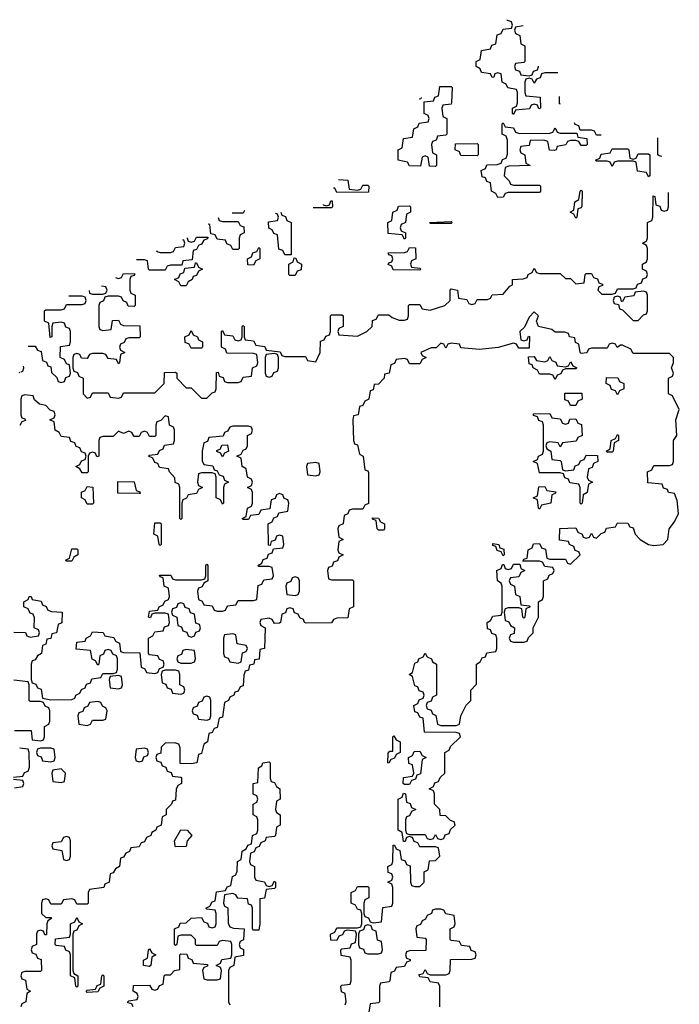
# Model space of a CAD drawing. Header units: inches. Extents: x 2773267 to 2867901, y 875810 to 985774.
# Tile 26 of 60: x 2785830 to 2788368, y 981400 to 985191. Entities that reach past the tile are written whole.
import ezdxf

# ---------------------------------------------------------------- set-up
doc = ezdxf.new("R2010")
doc.units = ezdxf.units.IN
doc.header["$MEASUREMENT"] = 0
doc.layers.add('C7988', color=7, linetype='Continuous')

msp = doc.modelspace()

# ---------------------------------------------------------------- linework, layer by layer
at = {"layer": 'C7988', "color": 6}
for points in [[(2787900.1, 984986.5), (2787850, 984986), (2787838, 984982), (2787832.7, 984967.3), (2787818, 984962), (2787810, 984946), (2787802, 984962), (2787790, 984966), (2787778, 984962), (2787774, 984950), (2787774, 984910), (2787778, 984898), (2787832.7, 984892.7), (2787834, 984850), (2787827.3, 984847.3), (2787822, 984862), (2787810, 984866), (2787798, 984862), (2787792, 984848), (2787738, 984842), (2787730, 984826), (2787726, 984830), (2787726, 984850), (2787742, 984858), (2787746, 984870), (2787746, 984910), (2787742, 984922), (2787708, 984928), (2787702, 984942), (2787686, 984950), (2787682, 984982), (2787670, 984986), (2787658, 984982), (2787654, 984970), (2787648.4, 984968.4), (2787642, 984982), (2787607.3, 984987.3), (2787602, 985002), (2787586, 985010), (2787586, 985030), (2787602, 985038), (2787607.3, 985072.7), (2787642, 985078), (2787647.3, 985092.7), (2787662, 985098), (2787667.3, 985132.7), (2787682, 985138), (2787690, 985154), (2787722, 985158), (2787726, 985170), (2787722, 985182), (2787707.3, 985187.3), (2787706.1, 985190.7)], [(2787767, 985166.5), (2787738, 985162), (2787734, 985150), (2787738, 985138), (2787754, 985130), (2787758, 985098), (2787774, 985090), (2787774, 985030), (2787770, 985026), (2787738, 985022), (2787734, 985010), (2787738, 984998), (2787752.7, 984992.7), (2787758, 984978), (2787790, 984974), (2787802, 984978), (2787807.3, 984992.7), (2787822, 984998), (2787826, 985010), (2787826, 985011.2)], [(2787375.2, 984890.7), (2787374, 984886), (2787367.4, 984885.3)], [(2787910.7, 984866.1), (2787907.3, 984867.3), (2787907.3, 984895.5)], [(2788067.8, 984746), (2788050, 984746), (2788042, 984762), (2788030, 984766), (2787986, 984766), (2787982, 984782), (2787967.3, 984787.3), (2787965.2, 984793.3)], [(2788301.3, 984664.6), (2788290, 984666), (2788286, 984670), (2788286, 984736.4)], [(2787057.3, 984576.1), (2787092.7, 984572.7), (2787098, 984538), (2787130, 984534), (2787142, 984538), (2787150, 984554), (2787170, 984554), (2787174, 984550), (2787172.7, 984527.3), (2787050, 984526), (2787042, 984542), (2787037.2, 984542.6)], [(2786198.8, 984197.7), (2786210, 984194), (2786222, 984198), (2786230, 984214), (2786272.7, 984212.7), (2786270, 984206), (2786258, 984202), (2786254, 984190), (2786254, 984150), (2786258, 984138), (2786274, 984130), (2786274, 984090), (2786270, 984086), (2786247.3, 984087.3), (2786242, 984102), (2786228, 984108), (2786222, 984122), (2786210, 984126), (2786170, 984126), (2786158, 984122), (2786152, 984108), (2786138, 984102), (2786134, 984090), (2786134, 984010), (2786138, 983998), (2786150, 983994), (2786182, 983998), (2786187.3, 984032.7), (2786210, 984034), (2786218, 984018), (2786230, 984014), (2786292.7, 984012.7), (2786294, 983970), (2786290, 983966), (2786250, 983966), (2786238, 983962), (2786232, 983948), (2786218, 983942), (2786214, 983930), (2786218, 983918), (2786234, 983910), (2786218, 983902), (2786214, 983870), (2786210, 983866), (2786202, 983882), (2786170, 983886), (2786162, 983902), (2786150, 983906), (2786110, 983906), (2786098, 983902), (2786090, 983886), (2786067.3, 983887.3), (2786062, 983902), (2786050, 983906), (2786038, 983902), (2786034, 983890), (2786034, 983850), (2786038, 983838), (2786052.7, 983832.7), (2786058, 983818), (2786074, 983810), (2786074, 983750), (2786090, 983734), (2786102, 983738), (2786110, 983754), (2786170, 983754), (2786178, 983738), (2786210, 983734), (2786222, 983738), (2786230, 983754), (2786350, 983754), (2786386, 983790), (2786387.3, 983832.7), (2786430, 983834), (2786434, 983830), (2786434, 983810), (2786470, 983774), (2786490, 983774), (2786530, 983734), (2786550, 983734), (2786570, 983754), (2786582, 983758), (2786586, 983770), (2786587.3, 983832.7), (2786594, 983834), (2786598, 983818), (2786612.7, 983812.7), (2786618, 983798), (2786630, 983794), (2786670, 983794), (2786682, 983798), (2786690, 983814), (2786722, 983818), (2786726, 983850), (2786742, 983858), (2786746, 983870), (2786742, 983902), (2786730, 983906), (2786627.3, 983907.3), (2786622, 983922), (2786606, 983930), (2786606, 983990), (2786610, 983994), (2786618, 983978), (2786650, 983974), (2786658, 983958), (2786670, 983954), (2786682, 983958), (2786686, 983970), (2786686, 984010), (2786690, 984014), (2786694, 984010), (2786694, 983970), (2786698, 983958), (2786730, 983954), (2786738, 983938), (2786772.7, 983932.7), (2786778, 983918), (2786831.6, 983911.6), (2786838, 983898), (2786850, 983894), (2786930, 983894), (2786938, 983878), (2786970, 983874), (2786986, 983910), (2786987.3, 983952.7), (2787002, 983958), (2787007.3, 983972.7), (2787022, 983978), (2787026, 983990), (2787026, 984050), (2787030, 984054), (2787070, 984054), (2787074, 984050), (2787074, 984010), (2787058, 984002), (2787054, 983990), (2787058, 983978), (2787130, 983972), (2787166, 983990), (2787186, 984010), (2787187.3, 984032.7), (2787202, 984038), (2787210, 984054), (2787250, 984054), (2787263.6, 984043.6), (2787290, 984034), (2787310, 984034), (2787322, 984038), (2787326, 984050), (2787326, 984090), (2787330, 984094), (2787370, 984094), (2787378, 984078), (2787410, 984072), (2787466, 984090), (2787486, 984110), (2787486, 984150), (2787490, 984154), (2787514, 984150), (2787518, 984118), (2787550, 984114), (2787558, 984098), (2787570, 984094), (2787582, 984098), (2787590, 984114), (2787630, 984114), (2787642, 984118), (2787648.4, 984131.6), (2787690, 984134), (2787715.3, 984164.7), (2787726, 984170), (2787726, 984190), (2787767.3, 984192.7), (2787782, 984198), (2787786, 984210), (2787802, 984218), (2787810, 984234), (2787818, 984218), (2787830, 984214), (2787910, 984214), (2787930, 984194), (2787950, 984194), (2787970, 984174), (2788002, 984178), (2788006, 984210), (2788010, 984214), (2788030, 984214), (2788038, 984198), (2788052.7, 984192.7), (2788058, 984178), (2788072.7, 984172.7), (2788072.7, 984167.3), (2788058, 984162), (2788054, 984150), (2788070, 984134), (2788110, 984134), (2788122, 984138), (2788130, 984154), (2788190, 984154), (2788202, 984158), (2788207.3, 984172.7), (2788222, 984178), (2788227.3, 984192.7), (2788242, 984198), (2788246, 984210), (2788242, 984222), (2788226, 984230), (2788226, 984250), (2788242, 984258), (2788246, 984270), (2788246, 984310), (2788242, 984322), (2788226, 984330), (2788242, 984338), (2788246, 984350), (2788246, 984410), (2788262, 984418), (2788266, 984430), (2788267.3, 984512.7), (2788274, 984510), (2788278, 984478), (2788292.7, 984472.7), (2788298, 984458), (2788310, 984454), (2788322, 984458), (2788326, 984470), (2788326, 984525.8)], [(2786997.5, 984479.6), (2786998, 984478), (2787010, 984474), (2787022, 984478), (2787027.3, 984492.7), (2787032.7, 984492.7), (2787034, 984470), (2787030, 984466), (2786959.3, 984466)], [(2786695.1, 984456.2), (2786690, 984446), (2786647.6, 984446)], [(2786834.2, 984449.5), (2786838, 984438), (2786852.7, 984432.7), (2786858, 984418), (2786874, 984410), (2786874, 984286), (2786850, 984286), (2786842, 984302), (2786827.3, 984307.3), (2786822, 984362), (2786807.3, 984367.3), (2786802, 984382), (2786788.4, 984388.4), (2786787.3, 984412.7), (2786822, 984418), (2786826, 984430), (2786822, 984442), (2786813.9, 984444.7)], [(2786594.1, 984429.8), (2786598, 984418), (2786610, 984414), (2786670, 984414), (2786678, 984398), (2786692.7, 984392.7), (2786694, 984370), (2786678, 984362), (2786674, 984350), (2786674, 984310), (2786670, 984306), (2786650, 984306), (2786642, 984322), (2786627.3, 984327.3), (2786622, 984342), (2786590, 984346), (2786582, 984362), (2786566, 984366), (2786562, 984402), (2786555.6, 984404.1)], [(2786474, 984350.5), (2786474, 984350), (2786478, 984338), (2786490, 984334), (2786502, 984338), (2786510, 984354), (2786554, 984354), (2786552.7, 984347.3), (2786538, 984342), (2786530, 984326), (2786518, 984322), (2786510, 984306), (2786498, 984302), (2786494, 984266), (2786458, 984262), (2786454, 984246), (2786410, 984246), (2786398, 984242), (2786390, 984226), (2786330, 984226), (2786326, 984230), (2786322, 984262), (2786310, 984266), (2786278.9, 984266)], [(2786356.5, 984302.6), (2786358, 984298), (2786370, 984294), (2786410, 984294), (2786422, 984298), (2786430, 984314), (2786462, 984318), (2786466, 984330), (2786462, 984342), (2786457.3, 984343.6)], [(2786096.7, 984148.4), (2786098, 984138), (2786110, 984134), (2786150, 984134), (2786162, 984138), (2786166, 984150), (2786162, 984162), (2786144.1, 984164.2)], [(2785862.3, 983934), (2785890, 983934), (2785898, 983918), (2785912.7, 983912.7), (2785918, 983878), (2785932.7, 983872.7), (2785938, 983858), (2785950, 983854), (2785952.7, 983832.7), (2785972.7, 983812.7), (2785978, 983798), (2785990, 983794), (2786002, 983798), (2786007.3, 983812.7), (2786022, 983818), (2786026, 983830), (2786022, 983862), (2786010, 983866), (2786002, 983882), (2785986, 983890), (2785987.3, 983932.7), (2786022, 983938), (2786026, 983950), (2786026, 983990), (2786022, 984002), (2786007.3, 984007.3), (2786002, 984022), (2785990, 984026), (2785958, 984022), (2785954, 984010), (2785954, 983970), (2785947.3, 983967.3), (2785942, 984022), (2785926, 984030), (2785926, 984070), (2785930, 984074), (2785990, 984074), (2786002, 984078), (2786010, 984094), (2786070, 984094), (2786082, 984098), (2786086, 984110), (2786082, 984122), (2786070, 984126), (2786018.7, 984126.7)], [(2787082, 981398), (2787086, 981410), (2787082, 981442), (2787068.4, 981448.4), (2787066, 981470), (2787070, 981474), (2787102, 981478), (2787106, 981490), (2787106, 981570), (2787102, 981582), (2787067.3, 981587.3), (2787066, 981610), (2787070, 981614), (2787102, 981618), (2787107.3, 981632.7), (2787122, 981638), (2787126, 981670), (2787122, 981682), (2787090, 981686), (2787078, 981682), (2787072.7, 981667.3), (2787058, 981662), (2787050, 981646), (2787027.3, 981647.3), (2787026, 981670), (2787042, 981678), (2787050, 981694), (2787130, 981694), (2787142, 981698), (2787146, 981710), (2787146, 981750), (2787142, 981762), (2787130, 981766), (2787122, 981782), (2787106, 981790), (2787106, 981830), (2787122, 981838), (2787130, 981854), (2787170, 981854), (2787174, 981850), (2787174, 981810), (2787158, 981802), (2787154, 981790), (2787154, 981750), (2787158, 981738), (2787172.7, 981732.7), (2787178, 981718), (2787190, 981714), (2787222, 981718), (2787227.3, 981772.7), (2787262, 981778), (2787266, 981790), (2787266, 981850), (2787262, 981862), (2787246, 981870), (2787262, 981878), (2787266, 981890), (2787262, 981902), (2787247.3, 981907.3), (2787246, 981930), (2787262, 981938), (2787266, 981950), (2787267.3, 982012.7), (2787272.7, 982012.7), (2787278, 981998), (2787292.7, 981992.7), (2787298, 981958), (2787312.7, 981952.7), (2787318, 981938), (2787332.7, 981932.7), (2787334, 981870), (2787338, 981858), (2787350, 981854), (2787370, 981854), (2787386, 981870), (2787386, 981910), (2787402, 981918), (2787407.3, 981952.7), (2787430, 981954), (2787446, 981970), (2787442, 982002), (2787430, 982006), (2787370, 982006), (2787362, 982022), (2787347.3, 982027.3), (2787342, 982042), (2787330, 982046), (2787318, 982042), (2787312.7, 982027.3), (2787307.3, 982027.3), (2787302, 982062), (2787286, 982070), (2787286, 982190), (2787302, 982198), (2787307.3, 982212.7), (2787314, 982210), (2787318, 982178), (2787332.7, 982172.7), (2787338, 982158), (2787354, 982150), (2787338, 982142), (2787330, 982126), (2787318, 982122), (2787314, 982110), (2787314, 982070), (2787318, 982058), (2787330, 982054), (2787390, 982054), (2787398, 982038), (2787410, 982034), (2787422, 982038), (2787430, 982054), (2787438, 982038), (2787450, 982034), (2787462, 982038), (2787467.3, 982052.7), (2787482, 982058), (2787487.3, 982072.7), (2787506, 982090), (2787502, 982102), (2787487.3, 982107.3), (2787470, 982126), (2787447.3, 982127.3), (2787446, 982150), (2787426, 982170), (2787426, 982210), (2787422, 982222), (2787406, 982230), (2787422, 982238), (2787427.3, 982252.7), (2787442, 982258), (2787447.3, 982272.7), (2787466, 982290), (2787466, 982370), (2787482, 982378), (2787487.3, 982392.7), (2787526, 982430), (2787522, 982442), (2787510, 982446), (2787387.3, 982447.3), (2787382, 982502), (2787370, 982506), (2787362, 982522), (2787350, 982526), (2787346, 982550), (2787362, 982558), (2787367.3, 982572.7), (2787382, 982578), (2787386, 982590), (2787382, 982602), (2787367.3, 982607.3), (2787362, 982622), (2787350, 982626), (2787342, 982662), (2787328, 982670), (2787342, 982678), (2787350, 982714), (2787362, 982718), (2787366, 982730), (2787382, 982738), (2787390, 982752), (2787398, 982738), (2787414, 982730), (2787418, 982718), (2787434, 982710), (2787434, 982590), (2787418, 982582), (2787412.7, 982567.3), (2787398, 982562), (2787394, 982550), (2787398, 982538), (2787412.7, 982532.7), (2787418, 982518), (2787431.6, 982511.6), (2787438, 982478), (2787450, 982474), (2787510, 982474), (2787522, 982478), (2787528, 982510), (2787548.4, 982551.6), (2787566, 982570), (2787566, 982610), (2787587.3, 982632.7), (2787588, 982710), (2787602, 982718), (2787610, 982734), (2787622, 982738), (2787627.3, 982752.7), (2787662, 982758), (2787666, 982770), (2787666, 982810), (2787662, 982822), (2787647.3, 982827.3), (2787642, 982842), (2787630, 982846), (2787628.7, 982870), (2787642, 982878), (2787650, 982894), (2787682, 982898), (2787686, 982910), (2787686, 983010), (2787682, 983022), (2787668, 983030), (2787666, 983070), (2787682, 983078), (2787687.3, 983092.7), (2787692.7, 983092.7), (2787698, 983078), (2787710, 983074), (2787722, 983078), (2787730, 983094), (2787754, 983094), (2787758, 983078), (2787774, 983070), (2787758, 983062), (2787750, 983046), (2787718, 983042), (2787714, 983030), (2787718, 983018), (2787734, 983010), (2787738, 982978), (2787754, 982970), (2787758, 982938), (2787790, 982934), (2787794, 982930), (2787778, 982922), (2787774, 982890), (2787770, 982886), (2787766, 982890), (2787762, 982922), (2787750, 982926), (2787710, 982926), (2787698, 982922), (2787694, 982910), (2787698, 982878), (2787712.7, 982872.7), (2787718, 982858), (2787734, 982850), (2787732.7, 982827.3), (2787718, 982822), (2787714, 982810), (2787718, 982798), (2787730, 982794), (2787770, 982794), (2787782, 982798), (2787787.3, 982812.7), (2787806, 982830), (2787806, 982850), (2787826, 982890), (2787826, 982950), (2787842, 982958), (2787846, 982970), (2787846, 983030), (2787862, 983038), (2787867.3, 983052.7), (2787882, 983058), (2787886, 983070), (2787882, 983082), (2787850, 983086), (2787842, 983102), (2787830, 983106), (2787766, 983106), (2787770, 983114), (2787782, 983118), (2787786, 983150), (2787802, 983158), (2787807.3, 983172.7), (2787830, 983174), (2787838, 983158), (2787852.7, 983152.7), (2787858, 983118), (2787870, 983114), (2787930, 983114), (2787938, 983098), (2787950, 983094), (2787986, 983130), (2787982, 983142), (2787967.3, 983147.3), (2787962, 983162), (2787946, 983170), (2787942, 983182), (2787907.3, 983187.3), (2787908.4, 983231.6), (2787970, 983234), (2787978, 983218), (2787994, 983210), (2787998, 983198), (2788010, 983194), (2788022, 983198), (2788030, 983214), (2788038, 983198), (2788050, 983194), (2788067.3, 983212.7), (2788082, 983218), (2788087.3, 983232.7), (2788122, 983238), (2788130, 983254), (2788170, 983252), (2788178, 983238), (2788190, 983234), (2788198, 983210), (2788218, 983190), (2788250, 983170.8), (2788270, 983166.8), (2788306, 983170), (2788324, 983190), (2788329, 983230), (2788350, 983258), (2788365.2, 983290), (2788359.3, 983339.3), (2788350, 983366), (2788326, 983370), (2788322, 983382), (2788307.3, 983387.3), (2788302, 983402), (2788247.3, 983407.3), (2788246, 983450), (2788262, 983458), (2788270, 983474), (2788330, 983474), (2788342, 983478), (2788346, 983490), (2788346, 983570), (2788358, 983590), (2788355.3, 983650), (2788368, 983690), (2788342, 983742), (2788326, 983750), (2788326, 983810), (2788342, 983818), (2788346, 983830), (2788338, 983850), (2788346, 983870), (2788346, 983890), (2788330, 983906), (2788190, 983906), (2788182, 983922), (2788150, 983938), (2788142, 983938), (2788128.4, 983928.4), (2788122, 983942), (2788110, 983946), (2788098, 983942), (2788090, 983926), (2788030, 983926), (2788018, 983922), (2788011.6, 983908.4), (2787990, 983906), (2787986, 983910), (2787982, 983942), (2787968.4, 983948.4), (2787966, 983966), (2787946, 983970), (2787942, 983982), (2787927.3, 983987.3), (2787890, 983988), (2787878, 983998), (2787826, 984010), (2787818, 984030), (2787826, 984050), (2787810, 984066), (2787790, 984046), (2787772.7, 984007.3), (2787754, 983990), (2787758, 983958), (2787770, 983954), (2787782, 983958), (2787787.3, 983972.7), (2787791.6, 983971.6), (2787790, 983926), (2787750, 983926), (2787742, 983942), (2787730, 983946), (2787670.9, 983929.1), (2787598.8, 983921.2), (2787528, 983928), (2787522, 983942), (2787490, 983946), (2787478, 983942), (2787470, 983926), (2787462, 983942), (2787450, 983946), (2787432, 983928), (2787412.7, 983927.3), (2787374, 983910), (2787378, 983898), (2787394, 983890), (2787378, 983882), (2787370, 983866), (2787330, 983866), (2787322, 983882), (2787310, 983886), (2787278, 983882), (2787272.7, 983867.3), (2787258, 983862), (2787252, 983830), (2787234, 983826), (2787232, 983810), (2787210, 983788), (2787194, 983786), (2787190, 983766), (2787178, 983762), (2787174, 983730), (2787158, 983722), (2787150, 983706), (2787138, 983702), (2787132, 983670), (2787114, 983666), (2787112, 983650), (2787114, 983570), (2787118, 983558), (2787130, 983554), (2787138, 983518), (2787152, 983510), (2787158, 983458), (2787170, 983454), (2787172.7, 983447.3), (2787171.6, 983328.4), (2787158, 983322), (2787150, 983306), (2787110, 983306), (2787098, 983302), (2787092, 983288), (2787078, 983282), (2787074, 983250), (2787058, 983242), (2787054, 983230), (2787058, 983198), (2787074, 983190), (2787058, 983182), (2787054, 983150), (2787058, 983138), (2787074, 983130), (2787058, 983122), (2787052.7, 983107.3), (2787038, 983102), (2787032.7, 983087.3), (2787018, 983082), (2787014, 983070), (2787018, 983038), (2787030, 983034), (2787110, 983034), (2787114, 983030), (2787114, 982930), (2787098, 982922), (2787092.7, 982887.3), (2787050, 982886), (2787038, 982882), (2787030, 982868.7), (2786932.7, 982867.3), (2786926, 982870), (2786922, 982882), (2786907.3, 982887.3), (2786902, 982902), (2786887.3, 982907.3), (2786882, 982922), (2786870, 982926), (2786858, 982922), (2786852.7, 982907.3), (2786838, 982902), (2786834, 982870), (2786830, 982868), (2786810, 982866), (2786802, 982882), (2786790, 982886), (2786758, 982882), (2786754, 982870), (2786758, 982858), (2786774, 982850), (2786771.3, 982770), (2786754, 982766), (2786750.9, 982729.1), (2786734, 982726), (2786731.1, 982708.9), (2786714, 982706), (2786710, 982686), (2786698, 982682), (2786692.7, 982667.3), (2786690, 982626), (2786678, 982622), (2786670, 982606), (2786658, 982602), (2786654, 982590), (2786638, 982582), (2786634, 982570), (2786618, 982562), (2786610, 982506), (2786598, 982502), (2786590, 982466), (2786578, 982462), (2786570, 982446), (2786558, 982442), (2786552, 982410), (2786538, 982402), (2786530, 982366), (2786518, 982362), (2786512, 982330), (2786490, 982326), (2786447.3, 982327.3), (2786447.3, 982387.3), (2786442, 982402), (2786427.3, 982407.3), (2786390, 982406), (2786374, 982390), (2786372.7, 982367.3), (2786358, 982362), (2786354, 982350), (2786358, 982338), (2786372.7, 982332.7), (2786378, 982318), (2786392.7, 982312.7), (2786398, 982298), (2786412.7, 982292.7), (2786418, 982278), (2786450, 982274), (2786452, 982270), (2786452, 982250), (2786438, 982242), (2786432, 982228), (2786430, 982186), (2786418, 982182), (2786414, 982170), (2786394, 982150), (2786394, 982130), (2786378, 982122), (2786374, 982090), (2786358, 982082), (2786354, 982070), (2786338, 982062), (2786334, 982050), (2786318, 982042), (2786310, 982026), (2786298, 982022), (2786290, 982006), (2786258, 982002), (2786252, 981988), (2786238, 981982), (2786230, 981966), (2786218, 981962), (2786214, 981930), (2786198, 981922), (2786190, 981906), (2786178, 981902), (2786174, 981870), (2786158, 981862), (2786154, 981850), (2786098, 981842), (2786094, 981830), (2786094, 981790), (2786090, 981786), (2786050, 981786), (2786042, 981802), (2786030, 981806), (2785998, 981802), (2785990, 981786), (2785950, 981786), (2785942, 981802), (2785930, 981806), (2785918, 981802), (2785914, 981790), (2785914, 981750), (2785930, 981734), (2785950, 981734), (2785952, 981730), (2785938, 981722), (2785934, 981710), (2785932.7, 981667.3), (2785927.3, 981667.3), (2785922, 981682), (2785910, 981686), (2785898, 981682), (2785894, 981670), (2785894, 981630), (2785878, 981622), (2785874, 981610), (2785878, 981598), (2785892.7, 981592.7), (2785898, 981578), (2785912.7, 981572.7), (2785914, 981530), (2785910, 981526), (2785850, 981526), (2785838, 981522), (2785834, 981510), (2785838, 981498), (2785852.7, 981492.7), (2785858, 981458), (2785872, 981450), (2785858, 981442), (2785854, 981410), (2785838, 981402), (2785834, 981390)], [(2785835.1, 983835.5), (2785842, 983838), (2785846, 983850), (2785845.1, 983856.8)], [(2785827.3, 983832.7), (2785831.6, 983834.2)], [(2785807.3, 982832.7), (2785852, 982832), (2785858, 982818), (2785870, 982814), (2785902, 982818), (2785906, 982830), (2785902, 982842), (2785886, 982850), (2785887.3, 982887.3), (2785882, 982902), (2785870, 982906), (2785862, 982922), (2785846, 982930), (2785846, 982950), (2785862, 982958), (2785866, 982970), (2785874, 982970), (2785878, 982958), (2785912.7, 982952.7), (2785918, 982938), (2785932, 982932), (2785938, 982918), (2785952.7, 982912.7), (2785994, 982910), (2785991.6, 982868.4), (2785978, 982862), (2785972, 982830), (2785954, 982826), (2785950, 982808), (2785934, 982806), (2785930, 982786), (2785918, 982782), (2785914, 982750), (2785898, 982742), (2785890, 982726), (2785878, 982722), (2785874, 982710), (2785874, 982650), (2785878, 982638), (2785892.7, 982632.7), (2785898, 982618), (2785912.7, 982612.7), (2785918, 982578), (2785950, 982572), (2786030, 982574), (2786042, 982578), (2786046, 982590), (2786062, 982598), (2786068, 982612), (2786082, 982618), (2786087.3, 982632.7), (2786102, 982638), (2786107.3, 982652.7), (2786142, 982658), (2786150, 982674), (2786190, 982674), (2786202, 982678), (2786206, 982690), (2786206, 982730), (2786202, 982742), (2786188, 982748), (2786182, 982762), (2786170, 982766), (2786158, 982762), (2786152, 982748), (2786138, 982742), (2786134, 982710), (2786130, 982706), (2786122, 982722), (2786108.4, 982728.4), (2786102, 982762), (2786047.3, 982767.3), (2786050, 982794), (2786082, 982798), (2786086, 982810), (2786102, 982818), (2786110, 982834), (2786151.6, 982831.6), (2786158, 982818), (2786192.7, 982812.7), (2786198, 982798), (2786214, 982790), (2786218, 982758), (2786230, 982754), (2786292.7, 982752.7), (2786298, 982698), (2786312, 982692), (2786318, 982678), (2786350, 982674), (2786362, 982678), (2786367.3, 982692.7), (2786382, 982698), (2786386, 982710), (2786382, 982722), (2786367.3, 982727.3), (2786362, 982742), (2786330, 982746), (2786326, 982750), (2786326, 982810), (2786342, 982818), (2786350, 982834), (2786382, 982838), (2786387.3, 982852.7), (2786402, 982858), (2786406, 982870), (2786402, 982902), (2786390, 982906), (2786350, 982906), (2786338, 982902), (2786332.7, 982887.3), (2786326, 982890), (2786330, 982914), (2786362, 982918), (2786366, 982930), (2786382, 982938), (2786388, 982952), (2786402, 982958), (2786406, 982970), (2786402, 983002), (2786386, 983010), (2786382, 983042), (2786370, 983046), (2786367.3, 983052.7), (2786411.6, 983051.6), (2786418, 983038), (2786430, 983034), (2786530, 983034), (2786542, 983038), (2786546, 983050), (2786546, 983090), (2786550, 983094), (2786554, 983090), (2786554, 983030), (2786538, 983022), (2786532.7, 983007.3), (2786518, 983002), (2786514, 982990), (2786518, 982958), (2786532.7, 982952.7), (2786538, 982938), (2786570, 982934), (2786578, 982918), (2786590, 982914), (2786610, 982914), (2786622, 982918), (2786630, 982934), (2786662, 982938), (2786670, 982954), (2786730, 982954), (2786742, 982958), (2786747.3, 983012.7), (2786762, 983018), (2786770, 983034), (2786802, 983038), (2786806, 983050), (2786802, 983082), (2786790, 983086), (2786750, 983086), (2786746, 983090), (2786762, 983098), (2786767.3, 983112.7), (2786782, 983118), (2786787.3, 983132.7), (2786802, 983138), (2786806, 983154), (2786842, 983158), (2786846, 983170), (2786842, 983202), (2786830, 983206), (2786818, 983202), (2786812.7, 983187.3), (2786798, 983182), (2786794, 983166), (2786787.3, 983167.3), (2786786, 983250), (2786802, 983258), (2786807.3, 983272.7), (2786822, 983278), (2786827.3, 983292.7), (2786862, 983298), (2786866, 983330), (2786862, 983342), (2786847.3, 983347.3), (2786842, 983362), (2786830, 983366), (2786818, 983362), (2786812.7, 983347.3), (2786798, 983342), (2786792.7, 983307.3), (2786758, 983302), (2786750, 983286), (2786718, 983282), (2786710, 983266), (2786690, 983266), (2786686, 983270), (2786702, 983278), (2786706, 983310), (2786722, 983318), (2786726, 983330), (2786726, 983370), (2786722, 983382), (2786706, 983390), (2786722, 983398), (2786726, 983410), (2786722, 983422), (2786706, 983430), (2786702, 983462), (2786686, 983470), (2786682, 983502), (2786666, 983510), (2786682, 983518), (2786690, 983534), (2786702, 983538), (2786706, 983550), (2786706, 983590), (2786722, 983598), (2786726, 983610), (2786722, 983622), (2786710, 983626), (2786650, 983626), (2786638, 983622), (2786630, 983606), (2786618, 983602), (2786612.7, 983587.3), (2786558, 983582), (2786552.7, 983567.3), (2786538, 983562), (2786532, 983530), (2786532.7, 983492.7), (2786538, 983478), (2786572.7, 983472.7), (2786578, 983458), (2786590, 983454), (2786598, 983438), (2786612.7, 983432.7), (2786618, 983418), (2786634, 983410), (2786618, 983402), (2786614, 983390), (2786614, 983330), (2786610, 983326), (2786602, 983342), (2786586, 983350), (2786586, 983430), (2786582, 983442), (2786570, 983446), (2786530, 983446), (2786518, 983442), (2786514, 983410), (2786518, 983398), (2786534, 983390), (2786518, 983382), (2786510, 983366), (2786478, 983362), (2786472, 983348), (2786458, 983342), (2786454, 983330), (2786454, 983270), (2786450, 983266), (2786446, 983270), (2786446, 983390), (2786442, 983402), (2786428.4, 983408.4), (2786427.3, 983427.3), (2786406, 983450), (2786402, 983462), (2786367.3, 983467.3), (2786362, 983482), (2786350, 983486), (2786342, 983502), (2786326, 983510), (2786330, 983514), (2786362, 983518), (2786367.3, 983532.7), (2786382, 983538), (2786387.3, 983552.7), (2786422, 983558), (2786426, 983570), (2786426, 983610), (2786422, 983622), (2786406, 983630), (2786402, 983662), (2786390, 983666), (2786372.7, 983647.3), (2786358, 983642), (2786354, 983630), (2786354, 983590), (2786350, 983586), (2786330, 983586), (2786322, 983602), (2786310, 983606), (2786298, 983602), (2786290, 983586), (2786270, 983586), (2786262, 983602), (2786250, 983606), (2786230, 983598), (2786210, 983606), (2786190, 983586), (2786150, 983586), (2786138, 983582), (2786134, 983570), (2786134, 983510), (2786127.3, 983507.3), (2786122, 983522), (2786110, 983526), (2786098, 983522), (2786094, 983510), (2786094, 983450), (2786090, 983446), (2786070, 983446), (2786062, 983462), (2786046, 983470), (2786062, 983478), (2786067.3, 983492.7), (2786082, 983498), (2786086, 983510), (2786082, 983522), (2786067.3, 983527.3), (2786062, 983542), (2786047.3, 983547.3), (2786042, 983562), (2786027.3, 983567.3), (2786022, 983582), (2785990, 983586), (2785982, 983602), (2785966, 983610), (2785962, 983642), (2785946, 983650), (2785962, 983658), (2785966, 983670), (2785962, 983682), (2785947.3, 983687.3), (2785930, 983706), (2785906, 983710), (2785887.3, 983727.3), (2785882, 983742), (2785850, 983746), (2785838, 983742), (2785834, 983730), (2785834, 983670), (2785838, 983658), (2785850, 983654), (2785852.7, 983647.3), (2785838, 983642), (2785830, 983628)], [(2785810, 982454), (2785874, 982454), (2785878, 982418), (2785910, 982414), (2785922, 982418), (2785926, 982430), (2785926, 982470), (2785942, 982478), (2785946, 982490), (2785946, 982530), (2785942, 982542), (2785928, 982548), (2785922, 982562), (2785910, 982566), (2785870, 982566), (2785866, 982570), (2785866, 982630), (2785862, 982642), (2785807.3, 982647.3)], [(2785806, 982274), (2785842, 982278), (2785848, 982292), (2785862, 982298), (2785867.3, 982312.7), (2785866, 982370), (2785862, 982382), (2785830, 982386)], [(2786266, 981390), (2786262, 981402), (2786246, 981406), (2786246, 981410), (2786250, 981414), (2786282, 981418), (2786286, 981430), (2786282, 981442), (2786266, 981450), (2786267.3, 981472.7), (2786330, 981474), (2786338, 981458), (2786350, 981454), (2786362, 981458), (2786367.3, 981472.7), (2786382, 981478), (2786386, 981510), (2786390, 981514), (2786410, 981514), (2786426, 981530), (2786446, 981534), (2786446, 981590), (2786450, 981594), (2786472.7, 981592.7), (2786478, 981578), (2786492.7, 981572.7), (2786498, 981558), (2786552.7, 981552.7), (2786552.7, 981547.3), (2786538, 981542), (2786534, 981530), (2786538, 981498), (2786550, 981494), (2786590, 981494), (2786602, 981498), (2786606, 981530), (2786602, 981542), (2786586, 981550), (2786602, 981558), (2786607.3, 981572.7), (2786642, 981578), (2786646, 981590), (2786646, 981630), (2786642, 981642), (2786610, 981646), (2786598, 981642), (2786590, 981626), (2786510, 981626), (2786506, 981630), (2786506, 981650), (2786490, 981666), (2786450, 981666), (2786438, 981662), (2786434, 981630), (2786430, 981626), (2786426, 981630), (2786426, 981690), (2786442, 981698), (2786447.3, 981712.7), (2786470, 981714), (2786490, 981732), (2786530, 981734), (2786538, 981718), (2786552.7, 981712.7), (2786558, 981698), (2786570, 981694), (2786582, 981698), (2786586, 981710), (2786586, 981750), (2786582, 981762), (2786550, 981766), (2786546, 981770), (2786562, 981778), (2786570, 981794), (2786582, 981798), (2786587.3, 981832.7), (2786622, 981838), (2786628, 981852), (2786642, 981858), (2786648.4, 981891.6), (2786662, 981898), (2786667.3, 981912.7), (2786668, 981950), (2786682, 981958), (2786686, 981990), (2786702, 981998), (2786707.3, 982012.7), (2786722, 982018), (2786726, 982050), (2786742, 982058), (2786746, 982070), (2786746, 982110), (2786742, 982122), (2786728, 982130), (2786728, 982170), (2786742, 982178), (2786746, 982190), (2786742, 982202), (2786728.9, 982208.9), (2786728.7, 982250), (2786746, 982254), (2786748.7, 982310), (2786762, 982318), (2786766, 982330), (2786790, 982334), (2786794, 982330), (2786794, 982270), (2786798, 982258), (2786810, 982254), (2786818, 982238), (2786831.3, 982230), (2786832, 982190), (2786818, 982182), (2786814, 982150), (2786818, 982138), (2786832, 982130), (2786832, 982090), (2786818, 982082), (2786814, 982050), (2786810, 982046), (2786778, 982042), (2786774, 982030), (2786758, 982022), (2786752, 982008), (2786738, 982002), (2786732.7, 981987.3), (2786718, 981982), (2786714, 981950), (2786718, 981938), (2786734, 981930), (2786734, 981890), (2786738, 981878), (2786771.6, 981871.6), (2786778, 981858), (2786790, 981854), (2786802, 981858), (2786810, 981874), (2786814, 981870), (2786814, 981850), (2786810, 981846), (2786778, 981842), (2786771.3, 981808.7), (2786754, 981806), (2786754, 981710), (2786750, 981686), (2786730, 981686), (2786726, 981690), (2786726, 981770), (2786722, 981782), (2786710, 981786), (2786706, 981806), (2786668.7, 981808.7), (2786662, 981822), (2786650, 981826), (2786618, 981822), (2786614, 981790), (2786618, 981778), (2786631.3, 981771.3), (2786632, 981712), (2786638, 981698), (2786652.7, 981692.7), (2786694, 981690), (2786691.6, 981648.4), (2786678, 981642), (2786674, 981630), (2786678, 981618), (2786691.6, 981611.6), (2786691.6, 981588.4), (2786658, 981582), (2786654, 981550), (2786638, 981542), (2786634, 981530), (2786634, 981410), (2786638, 981398)], [(2785810, 982234), (2785842, 982238), (2785846, 982250), (2785842, 982262), (2785806, 982266)], [(2787446, 981390), (2787446, 981470), (2787442, 981482), (2787410, 981486), (2787402, 981502), (2787370, 981506), (2787366, 981514), (2787382, 981518), (2787390, 981534), (2787398, 981518), (2787410, 981514), (2787470, 981514), (2787482, 981518), (2787486, 981530), (2787487.3, 981572.7), (2787570, 981574), (2787582, 981578), (2787586, 981590), (2787582, 981602), (2787567.3, 981607.3), (2787562, 981622), (2787530, 981626), (2787522, 981642), (2787490, 981646), (2787486, 981650), (2787486, 981690), (2787502, 981698), (2787506, 981710), (2787502, 981742), (2787470, 981748), (2787462, 981762), (2787450, 981766), (2787430, 981766), (2787418, 981762), (2787414, 981750), (2787398, 981742), (2787392, 981728), (2787378, 981722), (2787372.7, 981707.3), (2787358, 981702), (2787354, 981690), (2787358, 981658), (2787390, 981654), (2787394, 981650), (2787392.7, 981607.3), (2787330, 981606), (2787318, 981602), (2787314, 981590), (2787318, 981578), (2787332.7, 981572.7), (2787332.7, 981567.3), (2787318, 981562), (2787310, 981546), (2787278, 981542), (2787272, 981528), (2787258, 981522), (2787254, 981490), (2787250, 981486), (2787218, 981482), (2787214, 981470), (2787214, 981410), (2787210, 981406), (2787178, 981402), (2787174, 981370)]]:
    msp.add_lwpolyline(points, dxfattribs=at)
for points in [[(2787430, 984626), (2787407.3, 984627.3), (2787402, 984662), (2787390, 984666), (2787378, 984662), (2787372.7, 984627.3), (2787330, 984628), (2787322, 984642), (2787286, 984650), (2787286, 984690), (2787302, 984698), (2787307.3, 984732.7), (2787342, 984738), (2787346, 984770), (2787362, 984778), (2787367.3, 984792.7), (2787402, 984798), (2787406, 984810), (2787402, 984822), (2787386, 984830), (2787386, 984874), (2787422, 984878), (2787427.3, 984892.7), (2787442, 984898), (2787446, 984934), (2787490, 984934), (2787494, 984930), (2787492, 984870), (2787490, 984866), (2787458, 984862), (2787454, 984850), (2787458, 984818), (2787474, 984810), (2787474, 984750), (2787470, 984746), (2787438, 984742), (2787432.7, 984727.3), (2787418, 984722), (2787414, 984710), (2787418, 984678), (2787434, 984670), (2787434, 984630)], [(2787752.7, 984752.7), (2787870, 984754), (2787882, 984758), (2787890, 984774), (2787898, 984758), (2787910, 984754), (2787974, 984754), (2787978, 984738), (2788012.7, 984732.7), (2788014, 984710), (2788010, 984706), (2787990, 984706), (2787982, 984722), (2787970, 984726), (2787950, 984726), (2787938, 984722), (2787931.6, 984708.4), (2787898, 984702), (2787894, 984690), (2787887.3, 984687.3), (2787868, 984688), (2787862, 984722), (2787847.3, 984727.3), (2787794, 984726), (2787790, 984706), (2787758, 984702), (2787754, 984690), (2787758, 984678), (2787774, 984670), (2787778, 984638), (2787794, 984630), (2787712.7, 984627.3), (2787698, 984622), (2787694, 984590), (2787714, 984570), (2787718, 984558), (2787730, 984554), (2787830, 984554), (2787834, 984550), (2787834, 984530), (2787830, 984526), (2787710, 984526), (2787698, 984522), (2787690, 984508), (2787670, 984506), (2787662, 984522), (2787646, 984530), (2787642, 984562), (2787627.3, 984567.3), (2787622, 984582), (2787610, 984586), (2787606, 984610), (2787622, 984618), (2787628, 984632), (2787667.3, 984632.7), (2787682, 984638), (2787688, 984652), (2787702, 984658), (2787707.3, 984672.7), (2787707.3, 984727.3), (2787702, 984742), (2787686, 984750), (2787686, 984790), (2787690, 984794), (2787698, 984778), (2787730, 984774), (2787738, 984758)], [(2787590, 984666), (2787527.3, 984667.3), (2787522, 984682), (2787506, 984690), (2787507.3, 984712.7), (2787590, 984714), (2787594, 984710), (2787594, 984670)], [(2788190, 984654), (2788202, 984658), (2788210, 984674), (2788250, 984674), (2788254, 984670), (2788254, 984590), (2788250, 984586), (2788242, 984602), (2788207.3, 984607.3), (2788202, 984642), (2788190, 984646), (2788130, 984646), (2788118, 984642), (2788110, 984626), (2788102, 984642), (2788090, 984646), (2788050, 984646), (2788046, 984650), (2788062, 984658), (2788067.3, 984672.7), (2788102, 984678), (2788110, 984694), (2788170, 984694), (2788174, 984690), (2788178, 984658)], [(2787970, 984426), (2787962, 984442), (2787948, 984450), (2787962, 984458), (2787966, 984490), (2787982, 984498), (2787986, 984530), (2787990, 984534), (2787994, 984530), (2787992.7, 984472.7), (2787990, 984466), (2787978, 984462), (2787974, 984430)], [(2787310, 984346), (2787302, 984362), (2787248, 984368), (2787246, 984410), (2787262, 984418), (2787266, 984450), (2787282, 984458), (2787287.3, 984472.7), (2787330, 984474), (2787334, 984470), (2787334, 984450), (2787318, 984442), (2787314, 984410), (2787298, 984402), (2787294, 984390), (2787298, 984378), (2787314, 984370), (2787314, 984350)], [(2787410, 984406), (2787408, 984410), (2787490, 984414), (2787494, 984410), (2787490, 984406)], [(2786730, 984246), (2786707.3, 984247.3), (2786706, 984270), (2786722, 984278), (2786727.3, 984292.7), (2786742, 984298), (2786750, 984314), (2786754, 984310), (2786754, 984270), (2786738, 984262)], [(2787370, 984226), (2787267.3, 984227.3), (2787262, 984242), (2787248, 984248), (2787250, 984254), (2787262, 984258), (2787266, 984270), (2787262, 984282), (2787250, 984286), (2787247.3, 984292.7), (2787310, 984294), (2787322, 984298), (2787330, 984314), (2787352.7, 984312.7), (2787354, 984270), (2787338, 984262), (2787334, 984250), (2787338, 984238), (2787370, 984234), (2787374, 984230)], [(2786870, 984206), (2786866, 984210), (2786866, 984250), (2786882, 984258), (2786886, 984274), (2786892.7, 984272.7), (2786898, 984258), (2786914, 984250), (2786912.7, 984227.3), (2786898, 984222), (2786890, 984206)], [(2786450, 984166), (2786442, 984182), (2786426, 984190), (2786442, 984198), (2786447.3, 984212.7), (2786462, 984218), (2786466, 984234), (2786502, 984238), (2786506, 984254), (2786510, 984254), (2786518, 984238), (2786534, 984230), (2786518, 984222), (2786510, 984206), (2786498, 984202), (2786494, 984190), (2786478, 984182), (2786470, 984166)], [(2788230, 984146), (2788198, 984142), (2788192.7, 984127.3), (2788158, 984122), (2788150, 984106), (2788146, 984106), (2788142, 984122), (2788130, 984126), (2788118, 984122), (2788114, 984110), (2788118, 984098), (2788134, 984094), (2788138, 984078), (2788150, 984074), (2788190, 984032), (2788210, 984032), (2788230, 984054), (2788242, 984058), (2788246, 984070), (2788246, 984130), (2788242, 984142)], [(2786490, 983926), (2786482, 983942), (2786467.3, 983947.3), (2786466, 983970), (2786482, 983978), (2786490, 983994), (2786498, 983978), (2786514, 983970), (2786518, 983958), (2786534, 983950), (2786534, 983930), (2786530, 983926)], [(2786810, 983906), (2786778, 983902), (2786774, 983890), (2786774, 983830), (2786778, 983818), (2786790, 983814), (2786802, 983818), (2786807.3, 983832.7), (2786822, 983838), (2786826, 983850), (2786826, 983890), (2786822, 983902)], [(2787930, 983854), (2787942, 983858), (2787950, 983874), (2787958, 983858), (2787974, 983850), (2787970, 983846), (2787930, 983846), (2787918, 983842), (2787912.7, 983827.3), (2787898, 983822), (2787890, 983806), (2787882, 983822), (2787870, 983826), (2787830, 983826), (2787822, 983842), (2787806, 983850), (2787802, 983862), (2787790, 983866), (2787787.3, 983892.7), (2787810, 983894), (2787818, 983878), (2787850, 983874), (2787862, 983878), (2787870, 983894), (2787878, 983878), (2787892.7, 983872.7), (2787898, 983858)], [(2788130, 983746), (2788122, 983762), (2788107.3, 983767.3), (2788102, 983782), (2788086, 983790), (2788087.3, 983812.7), (2788131.6, 983811.6), (2788138, 983798), (2788154, 983790), (2788154, 983770), (2788138, 983762)], [(2787950, 983706), (2787942, 983722), (2787927.3, 983727.3), (2787927.3, 983752.7), (2787992.7, 983752.7), (2787994, 983730), (2787978, 983722), (2787970, 983706)], [(2787930, 983634), (2787942, 983638), (2787947.3, 983652.7), (2787970, 983654), (2787978, 983638), (2787991.6, 983631.6), (2787994, 983590), (2787978, 983582), (2787971.6, 983568.4), (2787918, 983562), (2787910, 983546), (2787902, 983562), (2787870, 983566), (2787858, 983562), (2787854, 983550), (2787858, 983538), (2787874, 983530), (2787878, 983498), (2787910, 983494), (2787914, 983490), (2787918, 983458), (2787930, 983454), (2787962, 983458), (2787967.3, 983472.7), (2787982, 983478), (2787987.3, 983492.7), (2788002, 983498), (2788010, 983514), (2788052.7, 983512.7), (2788054, 983490), (2788038, 983482), (2788032.7, 983467.3), (2788018, 983462), (2788014, 983430), (2788018, 983418), (2788034, 983410), (2788018, 983402), (2788014, 983370), (2787998, 983362), (2787994, 983330), (2787990, 983326), (2787986, 983330), (2787986, 983390), (2787982, 983402), (2787947.3, 983407.3), (2787942, 983422), (2787927.3, 983427.3), (2787922, 983442), (2787910, 983446), (2787830, 983446), (2787822, 983482), (2787806, 983490), (2787822, 983498), (2787826, 983510), (2787842, 983518), (2787846, 983530), (2787846, 983630), (2787842, 983642), (2787827.3, 983647.3), (2787822, 983662), (2787807.3, 983667.3), (2787807.3, 983672.7), (2787870, 983674), (2787878, 983658), (2787910, 983654), (2787918, 983638)], [(2788090, 983526), (2788086, 983530), (2788102, 983538), (2788106, 983570), (2788122, 983578), (2788130, 983594), (2788134, 983590), (2788134, 983570), (2788118, 983562), (2788114, 983530), (2788110, 983526)], [(2786610, 983508), (2786602, 983522), (2786588, 983528), (2786588, 983532), (2786602, 983538), (2786607.3, 983552.7), (2786630, 983554), (2786634, 983530), (2786618, 983522)], [(2786970, 983486), (2786938, 983482), (2786934, 983470), (2786938, 983438), (2786970, 983434), (2786982, 983438), (2786986, 983450), (2786982, 983482)], [(2786090, 983326), (2786082, 983342), (2786068, 983350), (2786068.4, 983371.6), (2786082, 983378), (2786090, 983394), (2786111.6, 983391.6), (2786114, 983330), (2786110, 983326)], [(2786290, 983366), (2786207.3, 983367.3), (2786207.3, 983412.7), (2786270, 983412), (2786278, 983378), (2786292.7, 983372.7), (2786294, 983366)], [(2787830, 983306), (2787826, 983310), (2787822, 983342), (2787806, 983350), (2787822, 983358), (2787827.3, 983392.7), (2787850, 983394), (2787858, 983378), (2787892.7, 983372.7), (2787890, 983366), (2787878, 983362), (2787874, 983330), (2787838, 983322)], [(2786370, 983166), (2786366, 983170), (2786362, 983202), (2786346, 983210), (2786350, 983254), (2786370, 983254), (2786374, 983250), (2786374, 983170)], [(2787210, 983226), (2787206, 983230), (2787202, 983262), (2787187.3, 983267.3), (2787187.3, 983272.7), (2787210, 983272), (2787218, 983258), (2787234, 983250), (2787234, 983230), (2787230, 983226)], [(2787690, 983126), (2787682, 983142), (2787667.3, 983147.3), (2787662, 983162), (2787650, 983166), (2787650, 983174), (2787674, 983170), (2787678, 983158), (2787692.7, 983152.7), (2787694, 983130)], [(2786010, 983106), (2786006, 983110), (2786022, 983118), (2786030, 983154), (2786050, 983154), (2786054, 983150), (2786054, 983130), (2786038, 983122), (2786030, 983106)], [(2786890, 983046), (2786878, 983042), (2786872.7, 983027.3), (2786858, 983022), (2786854, 983010), (2786858, 982978), (2786890, 982974), (2786902, 982978), (2786906, 982990), (2786906, 983030), (2786902, 983042)], [(2786450, 982946), (2786438, 982942), (2786432.7, 982927.3), (2786418, 982922), (2786414, 982910), (2786418, 982898), (2786434, 982890), (2786438, 982858), (2786452.7, 982852.7), (2786458, 982838), (2786472.7, 982832.7), (2786478, 982818), (2786490, 982814), (2786502, 982818), (2786507.3, 982832.7), (2786522, 982838), (2786526, 982850), (2786522, 982862), (2786507.3, 982867.3), (2786502, 982902), (2786487.3, 982907.3), (2786482, 982922), (2786467.3, 982927.3), (2786462, 982942)], [(2786650, 982826), (2786618, 982822), (2786614, 982810), (2786614, 982750), (2786618, 982738), (2786632.7, 982732.7), (2786638, 982718), (2786670, 982714), (2786682, 982718), (2786687.3, 982752.7), (2786702, 982758), (2786706, 982770), (2786702, 982782), (2786667.3, 982787.3), (2786662, 982822)], [(2786470, 982766), (2786458, 982762), (2786452.7, 982747.3), (2786438, 982742), (2786434, 982730), (2786438, 982718), (2786450, 982714), (2786490, 982714), (2786502, 982718), (2786506, 982730), (2786502, 982762)], [(2786430, 982686), (2786390, 982686), (2786378, 982682), (2786374, 982670), (2786378, 982638), (2786392.7, 982632.7), (2786398, 982618), (2786412.7, 982612.7), (2786418, 982598), (2786450, 982594), (2786462, 982598), (2786466, 982610), (2786462, 982622), (2786446, 982630), (2786446, 982670), (2786442, 982682)], [(2786210, 982666), (2786178, 982662), (2786174, 982650), (2786178, 982618), (2786210, 982614), (2786222, 982618), (2786226, 982630), (2786222, 982662)], [(2786130, 982566), (2786098, 982562), (2786092.7, 982547.3), (2786078, 982542), (2786072.7, 982527.3), (2786058, 982522), (2786054, 982510), (2786058, 982478), (2786090, 982474), (2786102, 982478), (2786110, 982494), (2786150, 982494), (2786162, 982498), (2786166, 982530), (2786162, 982542), (2786148, 982548), (2786142, 982562)], [(2786550, 982586), (2786538, 982582), (2786532.7, 982567.3), (2786518, 982562), (2786512.7, 982547.3), (2786498, 982542), (2786494, 982530), (2786498, 982518), (2786512.7, 982512.7), (2786518, 982498), (2786550, 982494), (2786562, 982498), (2786566, 982510), (2786566, 982570), (2786562, 982582)], [(2787250, 982328), (2787246, 982330), (2787247.3, 982367.3), (2787254, 982374), (2787266, 982374), (2787266, 982430), (2787270, 982434), (2787278, 982418), (2787294, 982410), (2787294, 982370), (2787278, 982362), (2787272.7, 982347.3), (2787258, 982342)], [(2785950, 982386), (2785910, 982386), (2785898, 982382), (2785894, 982370), (2785898, 982358), (2785912.7, 982352.7), (2785918, 982338), (2785950, 982334), (2785962, 982338), (2785966, 982350), (2785962, 982382)], [(2786310, 982386), (2786278, 982382), (2786274, 982350), (2786278, 982338), (2786290, 982334), (2786302, 982338), (2786307.3, 982352.7), (2786322, 982358), (2786326, 982370), (2786322, 982382)], [(2787310, 982246), (2787306, 982250), (2787307.3, 982272.7), (2787342, 982278), (2787346, 982290), (2787342, 982322), (2787327.3, 982327.3), (2787326, 982350), (2787342, 982358), (2787347.3, 982372.7), (2787370, 982374), (2787378, 982358), (2787394, 982350), (2787378, 982342), (2787372.7, 982287.3), (2787358, 982282), (2787352.7, 982267.3), (2787338, 982262), (2787330, 982246)], [(2785990, 982306), (2785958, 982302), (2785954, 982290), (2785958, 982258), (2785990, 982254), (2786002, 982258), (2786006, 982290)], [(2786430, 982006), (2786428, 982010), (2786426, 982030), (2786450, 982071.3), (2786474, 982070), (2786492, 982050), (2786474, 982030), (2786470, 982008)], [(2786010, 982046), (2785998, 982042), (2785990, 982026), (2785958, 982022), (2785954, 982010), (2785958, 981998), (2785992.7, 981992.7), (2785998, 981958), (2786010, 981954), (2786022, 981958), (2786026, 981970), (2786026, 982030), (2786022, 982042)], [(2786050, 981466), (2786046, 981470), (2786042, 981502), (2786026, 981510), (2786026, 981590), (2786022, 981602), (2786008, 981608), (2786002, 981622), (2785970, 981626), (2785966, 981630), (2785967.3, 981652.7), (2786022, 981658), (2786026, 981670), (2786026, 981710), (2786042, 981718), (2786050, 981734), (2786058, 981718), (2786072, 981710), (2786058, 981702), (2786050, 981686), (2786038, 981682), (2786034, 981670), (2786034, 981530), (2786038, 981518), (2786054, 981510), (2786054, 981470)], [(2787170, 981706), (2787158, 981702), (2787152.7, 981687.3), (2787138, 981682), (2787134, 981670), (2787134, 981630), (2787138, 981618), (2787152.7, 981612.7), (2787158, 981598), (2787170, 981594), (2787210, 981594), (2787222, 981598), (2787226, 981610), (2787222, 981642), (2787207.3, 981647.3), (2787202, 981682), (2787187.3, 981687.3), (2787182, 981702)], [(2786330, 981546), (2786306, 981550), (2786306, 981570), (2786322, 981578), (2786326, 981610), (2786330, 981614), (2786338, 981598), (2786354, 981590), (2786338, 981582), (2786334, 981550)], [(2786090, 981446), (2786086, 981450), (2786090, 981454), (2786122, 981458), (2786128, 981472), (2786142, 981478), (2786146, 981510), (2786150, 981514), (2786154, 981510), (2786154, 981470), (2786138, 981462), (2786130, 981448)]]:
    msp.add_lwpolyline(points, close=True, dxfattribs=at)

doc.saveas('drawing.dxf')
